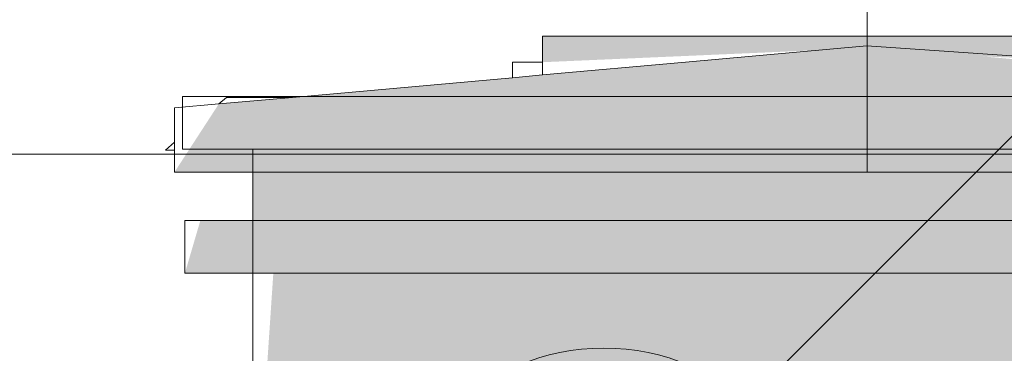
# Model space of a CAD drawing. Header units: millimetres. Extents: x 4476663 to 4477054, y -30323851 to -30323414.
# Tile 207 of 256: x 4476893.8052 to 4476893.9174, y -30323528.8911 to -30323528.8531. Entities that reach past the tile are written whole.
import ezdxf

# ---------------------------------------------------------------- set-up
doc = ezdxf.new("R2010")
doc.units = ezdxf.units.MM
for name, color, linetype, lineweight in [('CE-Caixa', 9, 'Continuous', 18), ('CE-PT Dados', 7, 'Continuous', 5), ('CE-Textos fios', 7, 'Continuous', 9), ('IFC-Caixa de passagem-Contorno', 44, 'Continuous', 5), ('IFC-Parede padrão-Contorno', 44, 'Continuous', 5), ('P-Simbol', 5, 'Continuous', 20)]:
    doc.layers.add(name, color=color, linetype=linetype, lineweight=lineweight)

msp = doc.modelspace()

# ---------------------------------------------------------------- hatches: boundary and pattern name
at = {"layer": 'CE-Caixa', "linetype": 'Continuous'}
for points in [[(4476893.8966, -30323528.85654), (4476893.92565, -30323528.8577), (4476893.93877, -30323528.85496), (4476893.86477, -30323528.85496), (4476893.86477, -30323528.85793)], [(4476893.90171, -30323528.85608), (4476893.82791, -30323528.86268), (4476893.82287, -30323528.87043), (4476893.98068, -30323528.87043), (4476893.97558, -30323528.86261), (4476893.94217, -30323528.85972)], [(4476893.83177, -30323528.87043), (4476893.83177, -30323528.87594), (4476893.96377, -30323528.87594), (4476893.97177, -30323528.87043)], [(4476893.89365, -30323528.87594), (4476893.90851, -30323528.87043), (4476893.86477, -30323528.87043), (4476893.87087, -30323528.87594)], [(4476893.82581, -30323528.87594), (4476893.82405, -30323528.88194), (4476893.93288, -30323528.88194), (4476893.96377, -30323528.87594)], [(4476893.97177, -30323528.95943), (4476893.97177, -30323528.91686), (4476893.96943, -30323528.88194), (4476893.83412, -30323528.88194), (4476893.83177, -30323528.91686), (4476893.833, -30323528.93771), (4476893.83177, -30323528.95943), (4476893.83977, -30323528.96543), (4476893.86103, -30323528.94717), (4476893.84588, -30323528.9438), (4476893.84137, -30323528.89946), (4476893.92619, -30323528.89916), (4476893.96909, -30323528.92369), (4476893.96922, -30323528.94043), (4476893.96574, -30323528.91939), (4476893.95404, -30323528.91975), (4476893.96377, -30323528.95943)]]:
    msp.add_hatch(color=163, dxfattribs=at).paths.add_polyline_path(points)

# ---------------------------------------------------------------- linework, layer by layer
at = {"layer": 'CE-Caixa'}
for p, q in [((4476893.8851, -30323528.85496), (4476893.86477, -30323528.85496)), ((4476893.86477, -30323528.85496), (4476893.86477, -30323528.85793)), ((4476893.91426, -30323528.85496), (4476893.8851, -30323528.85496)), ((4476893.93877, -30323528.85496), (4476893.91426, -30323528.85496)), ((4476893.90171, -30323528.85608), (4476893.88107, -30323528.85793)), ((4476893.92899, -30323528.85793), (4476893.90171, -30323528.85608)), ((4476893.86137, -30323528.85793), (4476893.86137, -30323528.85969)), ((4476893.86477, -30323528.85793), (4476893.86137, -30323528.85793)), ((4476893.88107, -30323528.85793), (4476893.86477, -30323528.85938)), ((4476893.86477, -30323528.85793), (4476893.86477, -30323528.85938)), ((4476893.86477, -30323528.85938), (4476893.86137, -30323528.85969)), ((4476893.86137, -30323528.85969), (4476893.8363, -30323528.86193)), ((4476893.82791, -30323528.86268), (4476893.82287, -30323528.86313)), ((4476893.82877, -30323528.86193), (4476893.82791, -30323528.86268)), ((4476893.8363, -30323528.86193), (4476893.82791, -30323528.86268)), ((4476893.8363, -30323528.86193), (4476893.82877, -30323528.86193)), ((4476893.82287, -30323528.86313), (4476893.82287, -30323528.86704)), ((4476893.82287, -30323528.86704), (4476893.82185, -30323528.86793)), ((4476893.82287, -30323528.86704), (4476893.82287, -30323528.86793)), ((4476893.82185, -30323528.86793), (4476893.82287, -30323528.86793)), ((4476893.82287, -30323528.86793), (4476893.82287, -30323528.87043)), ((4476893.82287, -30323528.87043), (4476893.83177, -30323528.87043)), ((4476893.83177, -30323528.87043), (4476893.85835, -30323528.87043)), ((4476893.83412, -30323528.87043), (4476893.83177, -30323528.87043)), ((4476893.83177, -30323528.87043), (4476893.83177, -30323528.87594)), ((4476893.83977, -30323528.87043), (4476893.83412, -30323528.87043)), ((4476893.85835, -30323528.87043), (4476893.83977, -30323528.87043)), ((4476893.85835, -30323528.87043), (4476893.86137, -30323528.87043)), ((4476893.86137, -30323528.87043), (4476893.85835, -30323528.87043)), ((4476893.86137, -30323528.87043), (4476893.86477, -30323528.87043)), ((4476893.86477, -30323528.87043), (4476893.86137, -30323528.87043)), ((4476893.86477, -30323528.87043), (4476893.87102, -30323528.87043)), ((4476893.87102, -30323528.87043), (4476893.86477, -30323528.87043)), ((4476893.87102, -30323528.87043), (4476893.88516, -30323528.87043)), ((4476893.88516, -30323528.87043), (4476893.87102, -30323528.87043)), ((4476893.88516, -30323528.87043), (4476893.90177, -30323528.87043)), ((4476893.90443, -30323528.87043), (4476893.88516, -30323528.87043)), ((4476893.90177, -30323528.87043), (4476893.93877, -30323528.87043)), ((4476893.93877, -30323528.87043), (4476893.90443, -30323528.87043)), ((4476893.82405, -30323528.87594), (4476893.82405, -30323528.88194)), ((4476893.82581, -30323528.87594), (4476893.82405, -30323528.87594)), ((4476893.82758, -30323528.87594), (4476893.82581, -30323528.87594)), ((4476893.82787, -30323528.87594), (4476893.82758, -30323528.87594)), ((4476893.82898, -30323528.87594), (4476893.82787, -30323528.87594)), ((4476893.83086, -30323528.87594), (4476893.82898, -30323528.87594)), ((4476893.83177, -30323528.87594), (4476893.83086, -30323528.87594)), ((4476893.83177, -30323528.87594), (4476893.83412, -30323528.87594)), ((4476893.83338, -30323528.87594), (4476893.83177, -30323528.87594)), ((4476893.83641, -30323528.87594), (4476893.83338, -30323528.87594)), ((4476893.83412, -30323528.87594), (4476893.83977, -30323528.87594)), ((4476893.83977, -30323528.87594), (4476893.83641, -30323528.87594)), ((4476893.83977, -30323528.87594), (4476893.85763, -30323528.87594)), ((4476893.85763, -30323528.87594), (4476893.83977, -30323528.87594)), ((4476893.85763, -30323528.87594), (4476893.86137, -30323528.87594)), ((4476893.86137, -30323528.87594), (4476893.85763, -30323528.87594)), ((4476893.86137, -30323528.87594), (4476893.86874, -30323528.87594)), ((4476893.86874, -30323528.87594), (4476893.86137, -30323528.87594)), ((4476893.86874, -30323528.87594), (4476893.88093, -30323528.87594)), ((4476893.87067, -30323528.87594), (4476893.86874, -30323528.87594)), ((4476893.90177, -30323528.87594), (4476893.87067, -30323528.87594)), ((4476893.88093, -30323528.87594), (4476893.89723, -30323528.87594)), ((4476893.89723, -30323528.87594), (4476893.92723, -30323528.87594)), ((4476893.93288, -30323528.87594), (4476893.90177, -30323528.87594)), ((4476893.82405, -30323528.88194), (4476893.82581, -30323528.88194)), ((4476893.82581, -30323528.88194), (4476893.82758, -30323528.88194)), ((4476893.82758, -30323528.88194), (4476893.82787, -30323528.88194)), ((4476893.82787, -30323528.88194), (4476893.82898, -30323528.88194)), ((4476893.82898, -30323528.88194), (4476893.83086, -30323528.88194)), ((4476893.83086, -30323528.88194), (4476893.83177, -30323528.88194)), ((4476893.83412, -30323528.88194), (4476893.83177, -30323528.88194)), ((4476893.83177, -30323528.88194), (4476893.83177, -30323528.89013)), ((4476893.83177, -30323528.88194), (4476893.83338, -30323528.88194)), ((4476893.83338, -30323528.88194), (4476893.83641, -30323528.88194)), ((4476893.83937, -30323528.88194), (4476893.83412, -30323528.88194)), ((4476893.83641, -30323528.88194), (4476893.83977, -30323528.88194)), ((4476893.83977, -30323528.88194), (4476893.83937, -30323528.88194)), ((4476893.84351, -30323528.88194), (4476893.83977, -30323528.88194)), ((4476893.83977, -30323528.88194), (4476893.85185, -30323528.88194)), ((4476893.85185, -30323528.88194), (4476893.84351, -30323528.88194)), ((4476893.85684, -30323528.88194), (4476893.85185, -30323528.88194)), ((4476893.85185, -30323528.88194), (4476893.85684, -30323528.88194)), ((4476893.86088, -30323528.88194), (4476893.85684, -30323528.88194)), ((4476893.85684, -30323528.88194), (4476893.86088, -30323528.88194)), ((4476893.86137, -30323528.88194), (4476893.86088, -30323528.88194)), ((4476893.86088, -30323528.88194), (4476893.86137, -30323528.88194)), ((4476893.86625, -30323528.88194), (4476893.86137, -30323528.88194)), ((4476893.86137, -30323528.88194), (4476893.86625, -30323528.88194)), ((4476893.87007, -30323528.88194), (4476893.86625, -30323528.88194)), ((4476893.86625, -30323528.88194), (4476893.87007, -30323528.88194)), ((4476893.87632, -30323528.88194), (4476893.87007, -30323528.88194)), ((4476893.87007, -30323528.88194), (4476893.87067, -30323528.88194)), ((4476893.87067, -30323528.88194), (4476893.90177, -30323528.88194)), ((4476893.88121, -30323528.88194), (4476893.87632, -30323528.88194)), ((4476893.8894, -30323528.88194), (4476893.88121, -30323528.88194)), ((4476893.89076, -30323528.88194), (4476893.8894, -30323528.88194)), ((4476893.90004, -30323528.88194), (4476893.89076, -30323528.88194)), ((4476893.91278, -30323528.88194), (4476893.90004, -30323528.88194)), ((4476893.90177, -30323528.88194), (4476893.93288, -30323528.88194)), ((4476893.91415, -30323528.88194), (4476893.91278, -30323528.88194)), ((4476893.92723, -30323528.88194), (4476893.91415, -30323528.88194)), ((4476893.83177, -30323528.89013), (4476893.83177, -30323528.89315))]:
    msp.add_line(p, q, dxfattribs=at)
at = {"layer": 'CE-PT Dados'}
msp.add_line((4476893.90177, -30323528.74122), (4476893.90177, -30323528.86183), dxfattribs=at)
at = {"layer": 'CE-Textos fios'}
msp.add_line((4476893.86667, -30323528.91793), (4476894.98667, -30323527.79793), dxfattribs=at)
at = {"layer": 'IFC-Caixa de passagem-Contorno'}
for p, q in [((4476893.97977, -30323528.86183), (4476893.82377, -30323528.86183)), ((4476893.82377, -30323528.86183), (4476893.82377, -30323528.86783)), ((4476893.97977, -30323528.86783), (4476893.82377, -30323528.86783)), ((4476893.83177, -30323528.86783), (4476893.83177, -30323528.96283))]:
    msp.add_line(p, q, dxfattribs=at)
msp.add_circle((4476893.87177, -30323528.91543), 0.02496, dxfattribs=at)
at = {"layer": 'IFC-Parede padrão-Contorno', "color": 8, "lineweight": 5}
msp.add_line((4476890.10334, -30323528.86841), (4476896.17223, -30323528.86841), dxfattribs=at)
at = {"layer": 'P-Simbol'}
msp.add_line((4476893.90177, -30323528.87043), (4476893.90177, -30323528.61343), dxfattribs=at)

doc.saveas('drawing.dxf')
